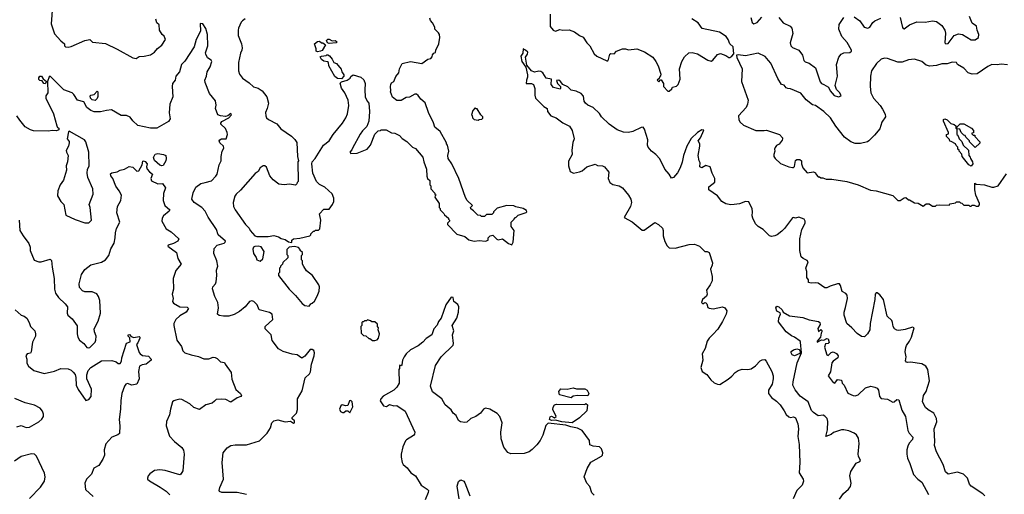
# Model space of a CAD drawing. Extents: x 2086813 to 2278017, y 548126 to 753336.
# Tile 167 of 256: x 2145462 to 2154894, y 616599 to 621146. Entities that reach past the tile are written whole.
import ezdxf

# ---------------------------------------------------------------- set-up
doc = ezdxf.new("R2010")
doc.units = 0

msp = doc.modelspace()

# ---------------------------------------------------------------- linework, layer by layer
at = {"layer": '0CON10XD'}
for points in [[(2145776, 621275), (2145762.2, 621105), (2145795, 621010), (2145855, 620942.5), (2145890, 620915), (2145890, 620895), (2145900, 620885), (2145925, 620881.2), (2145955, 620888.8), (2146085, 620946), (2146135, 620956), (2146160.7, 620930.7), (2146285, 620917.5), (2146395, 620863.8), (2146545, 620778.8), (2146576.4, 620773.6), (2146605, 620792.5), (2146655, 620796), (2146715, 620810), (2146755, 620833.8), (2146781.3, 620868.7), (2146825, 620902.5), (2146858, 620955), (2146847.3, 620987.3), (2146826.7, 621005), (2146800, 621045), (2146796.7, 621095), (2146776.4, 621116.4), (2146765, 621150)], [(2150545, 621200), (2150545, 621080), (2150572.5, 621045), (2150595, 621036.7), (2150635, 621051.2), (2150665, 621046.2), (2150725, 621048.8), (2150778.1, 621028.1), (2150825, 620994.2), (2150859.2, 620979.2), (2150893.3, 620925), (2150922.5, 620895), (2150965, 620820), (2150990, 620795), (2151085, 620752.5), (2151095, 620752.5), (2151102.5, 620765), (2151113.6, 620816.4), (2151125, 620822.5), (2151155, 620820), (2151180, 620845), (2151235, 620867.5), (2151265, 620867.5), (2151295, 620857.5), (2151375, 620866.7), (2151446.1, 620836.1), (2151526.4, 620786.4), (2151556.1, 620746.1), (2151577.5, 620705), (2151602.5, 620625), (2151601.7, 620608.3), (2151590, 620595), (2151588.3, 620581.7), (2151570, 620565), (2151585, 620550), (2151601.7, 620568.3), (2151608.3, 620568.3), (2151630, 620535), (2151630, 620505), (2151671.7, 620461.7), (2151685, 620460), (2151708.3, 620481.7), (2151715, 620500), (2151755, 620510), (2151770, 620525), (2151790, 620575), (2151783.8, 620675), (2151806, 620745), (2151830.9, 620789.1), (2151873, 620827), (2151905, 620832), (2151955, 620817.5), (2152055, 620757.5), (2152085, 620747.5), (2152103, 620757), (2152147, 620813), (2152175, 620822.5), (2152225, 620803.3), (2152255, 620782.5), (2152265, 620782.5), (2152282.5, 620795), (2152301.7, 620818.3), (2152295.8, 620885), (2152265.7, 620915), (2152250, 620955), (2152228.1, 620985), (2152165, 621027.3), (2152000.4, 621060.4), (2151962.5, 621115), (2151902, 621155)], [(2153455, 621173.8), (2153508.8, 621135), (2153550, 621075), (2153585, 621063.9), (2153606.3, 621073.7), (2153635, 621118.1), (2153654.1, 621135.9), (2153710.9, 621159.1)], [(2153896.6, 621166.6), (2153906.5, 621126.5), (2153919.4, 621069.4), (2153925, 621060), (2153935, 621059.2), (2153985, 621095.7), (2154055, 621124.2), (2154135, 621122.9), (2154205, 621134.3), (2154245, 621129.2), (2154295, 621090), (2154323.6, 621043.6), (2154330.6, 621015), (2154323.8, 620925), (2154335, 620914.3), (2154355, 620918.8), (2154415, 620992.5), (2154455, 621010.6), (2154494.6, 621004.6), (2154575, 620954), (2154615, 620954), (2154648, 620975), (2154651.2, 621005), (2154634.3, 621044.3), (2154627.5, 621085), (2154585, 621113.8), (2154560.6, 621175)], [(2147635, 616595.8), (2147545, 616615.8), (2147397, 616617), (2147377, 616627), (2147373.3, 616635), (2147380, 616665), (2147413.8, 616745), (2147401.2, 616905), (2147410, 616995), (2147450, 617045), (2147485, 617065.8), (2147527.3, 617072.7), (2147635, 617073.1), (2147760.2, 617109.8), (2147832.5, 617185), (2147865.6, 617235), (2147877.5, 617285), (2147895, 617304), (2147935, 617311.2), (2148005, 617292), (2148055, 617300), (2148085, 617280.8), (2148095, 617282.5), (2148095, 617303.3), (2148071.2, 617321.2), (2148071.2, 617335), (2148114.3, 617375.7), (2148122.5, 617412.5), (2148123.3, 617515), (2148168.7, 617591.3), (2148196.7, 617715), (2148236.8, 617753.2), (2148247, 617773), (2148258.9, 617845), (2148282.5, 617925), (2148284.7, 617955), (2148278.8, 617975), (2148265, 617986.2), (2148244.1, 617985.9), (2148195, 617923.8), (2148165, 617903.3), (2148120, 617935), (2148071.7, 617941.7), (2147985, 617966.2), (2147942.7, 617992.7), (2147881.7, 618071.7), (2147871.2, 618125), (2147812.5, 618185), (2147815, 618207.5), (2147887.1, 618272.9), (2147879.2, 618325), (2147855, 618342), (2147755, 618367.5), (2147735.4, 618415.4), (2147705.3, 618445.3), (2147685, 618451.1), (2147665, 618445.6), (2147621.1, 618395), (2147569.2, 618350.8), (2147515, 618321.5), (2147465, 618304.4), (2147414.1, 618304.1), (2147373.3, 618313.3), (2147357.5, 618325), (2147365.6, 618384.4), (2147360.5, 618435), (2147330.6, 618495), (2147308.3, 618568.3), (2147311.2, 618585), (2147337.5, 618615), (2147344.3, 618635), (2147350.6, 618695), (2147347.1, 618745), (2147360, 618785), (2147350, 618835), (2147322, 618905), (2147323.8, 618955), (2147355, 618985.5), (2147420.8, 619005), (2147431.4, 619015), (2147432.5, 619025), (2147364, 619085), (2147347.1, 619135), (2147268.6, 619255), (2147240, 619310), (2147207.2, 619347.2), (2147133.8, 619395), (2147111.2, 619425), (2147122.7, 619487.3), (2147148.3, 619541.7), (2147198, 619575), (2147240, 619585), (2147299.7, 619600.3), (2147341.4, 619645), (2147353.3, 619666.7), (2147374, 619756), (2147391.1, 619795), (2147390.6, 619835), (2147403.1, 619885), (2147417.1, 619915), (2147414.4, 619935), (2147379.4, 619965), (2147372.9, 619985), (2147378.8, 619995), (2147395, 620002.9), (2147441.2, 620005), (2147452.5, 620045), (2147450.8, 620065), (2147432.3, 620102.3), (2147387.5, 620145), (2147387.5, 620155), (2147399.3, 620170.7), (2147466.1, 620203.9), (2147492.5, 620235), (2147485, 620247.5), (2147456.7, 620223.3), (2147435, 620218), (2147385, 620223.1), (2147360, 620235), (2147336.4, 620293.6), (2147343, 620327), (2147337.6, 620367.6), (2147279.4, 620439.4), (2147238.9, 620545), (2147236.5, 620565), (2147252.7, 620605), (2147257.5, 620645), (2147286.7, 620695), (2147301.2, 620745), (2147295, 620756.2), (2147261.5, 620781.5), (2147244.4, 620814.4), (2147243.4, 620826.6), (2147265.6, 620894.4), (2147260, 621005), (2147245, 621062.5), (2147215, 621106.2), (2147192.3, 621107.7), (2147194.4, 621035), (2147152.9, 620955), (2147132.9, 620885), (2147043, 620747), (2147012.7, 620717.3), (2146994.4, 620645), (2146957.5, 620605), (2146950, 620565), (2146926.8, 620533.2), (2146923.2, 620506.8), (2146930, 620405), (2146899.6, 620335), (2146894.6, 620254.6), (2146902, 620195), (2146888.3, 620171.7), (2146775, 620105.6), (2146715, 620105.6), (2146593.5, 620133.5), (2146545, 620176), (2146520.3, 620210.3), (2146485, 620228), (2146435, 620228.9), (2146340.6, 620280.6), (2146295, 620276.8), (2146235, 620261.5), (2146175, 620264), (2146145, 620274.7), (2146105.4, 620305), (2146075, 620359.5), (2146015.6, 620375.6), (2145980.3, 620430.3), (2145965, 620444), (2145884.2, 620474.2), (2145755, 620603.3), (2145745, 620597.5), (2145727.5, 620555), (2145732, 620445), (2145713.8, 620415), (2145711.4, 620395), (2145785.7, 620245), (2145818.6, 620128.6), (2145824.2, 620114.2), (2145836.7, 620105), (2145838.3, 620091.7), (2145815, 620080), (2145775, 620084.2), (2145735, 620078.8), (2145595, 620080), (2145565, 620090), (2145515, 620120), (2145464.3, 620184.3), (2145435.6, 620225.6)], [(2147622.5, 621155), (2147596.7, 621135), (2147585, 621122.5), (2147558.8, 621065), (2147554, 621045), (2147556.2, 620995), (2147585.8, 620915.8), (2147594, 620875), (2147591.2, 620855), (2147576.2, 620825), (2147557.1, 620735), (2147558.8, 620655), (2147566.2, 620625), (2147596.7, 620585), (2147661.3, 620541.3), (2147701.7, 620501.7), (2147745, 620488.6), (2147783.9, 620463.9), (2147830.8, 620405), (2147844.2, 620345), (2147834.2, 620295.8), (2147818, 620255), (2147818.8, 620225), (2147826.7, 620205), (2147845, 620188.8), (2147925, 620148), (2147965, 620101.2), (2148065, 620030), (2148097.7, 619997.7), (2148117.7, 619967.7), (2148123.3, 619835), (2148132.5, 619795), (2148127.5, 619785), (2148130, 619595), (2148120, 619585), (2148118.3, 619571.7), (2148105, 619560), (2148045, 619570), (2147995, 619562.5), (2147945, 619570), (2147890.7, 619610.7), (2147859.3, 619649.3), (2147825, 619732.5), (2147810, 619745), (2147793.6, 619746.4), (2147765, 619727.5), (2147745, 619692.5), (2147717, 619673), (2147577, 619513), (2147536.2, 619475), (2147524, 619455), (2147506.2, 619395), (2147511.2, 619355), (2147526.2, 619325), (2147624, 619185), (2147658.9, 619148.9), (2147670.8, 619125), (2147714, 619075), (2147735, 619067.5), (2147843, 619067), (2147895, 619077.5), (2147940, 619065), (2147968.3, 619048.3), (2148005, 619040), (2148038.3, 619018.3), (2148065, 619012.5), (2148070, 619015), (2148070, 619035), (2148085, 619047.5), (2148145, 619052.5), (2148240, 619075), (2148250, 619085), (2148250, 619095), (2148275, 619120), (2148285, 619120), (2148295, 619130), (2148325, 619130), (2148337, 619143), (2148347.5, 619225), (2148333, 619287), (2148375, 619330), (2148425, 619330), (2148457.5, 619375), (2148470, 619405), (2148470, 619435), (2148455, 619477.5), (2148385, 619542.5), (2148335, 619567.5), (2148303.9, 619593.9), (2148270, 619675), (2148260, 619765), (2148265, 619782.5), (2148293.6, 619816.4), (2148371.2, 619945), (2148426.2, 619983.8), (2148463.7, 620046.3), (2148555.4, 620154.6), (2148585.4, 620204.6), (2148601.4, 620245), (2148614, 620325), (2148608, 620375), (2148575.9, 620445.9), (2148545, 620490), (2148533, 620537), (2148545, 620550), (2148597.5, 620565), (2148627.5, 620585), (2148635, 620600), (2148655, 620616.7), (2148730, 620595), (2148758.3, 620568.3), (2148772.5, 620535), (2148767.5, 620475), (2148772.5, 620405), (2148790, 620365), (2148807.5, 620345), (2148812.5, 620265), (2148807.5, 620175), (2148787, 620123), (2148745, 620080), (2148725, 620050), (2148650, 619915), (2148645, 619900), (2148623, 619877), (2148635, 619863.3), (2148695, 619867.5), (2148790, 619905), (2148822.5, 619945), (2148865, 620050), (2148895, 620080), (2148917, 620083), (2148925, 620090), (2148971.7, 620091.7), (2149023, 620063), (2149057, 620057), (2149100, 620035), (2149127, 620007), (2149169.3, 619979.3), (2149223.6, 619923.6), (2149255, 619910), (2149325, 619830), (2149332.5, 619785), (2149360, 619715), (2149362.5, 619645), (2149370, 619625), (2149390, 619605), (2149390, 619565), (2149400, 619555), (2149400, 619525), (2149440, 619485), (2149440, 619475), (2149450, 619465), (2149441.7, 619458.3), (2149440, 619445), (2149480, 619385), (2149480, 619345), (2149488.3, 619338.3), (2149490, 619325), (2149525, 619290), (2149530, 619275), (2149570, 619245), (2149570, 619235), (2149580, 619225), (2149580, 619215), (2149560, 619195), (2149560, 619185), (2149650.7, 619090.7), (2149725, 619067.5), (2149765, 619037.5), (2149815, 619023.3), (2149865, 619030), (2149925, 619023.3), (2149950, 619035), (2149950, 619055), (2149970, 619075), (2149995, 619080), (2150033.3, 619043.3), (2150045, 619037.5), (2150087, 619047), (2150145, 619000), (2150175, 618990)], [(2150175, 618990), (2150190, 619015), (2150197.5, 619125), (2150170, 619165), (2150170, 619205), (2150200, 619235), (2150205, 619250), (2150215, 619250), (2150238.3, 619271.7), (2150315, 619300), (2150320, 619305), (2150318.3, 619318.3), (2150285, 619337.5), (2150215, 619352.5), (2150195, 619362.5), (2150127, 619367), (2150035, 619340), (2150000, 619305), (2150000, 619295), (2149985, 619280), (2149935, 619280), (2149915, 619260), (2149885, 619260), (2149875, 619270), (2149851.7, 619271.7), (2149810, 619315), (2149783.6, 619333.6), (2149780, 619345), (2149800, 619365), (2149747.5, 619415), (2149733, 619443), (2149670, 619625), (2149602.5, 619765), (2149567.5, 619815), (2149562.5, 619845), (2149572.5, 619885), (2149560, 619945), (2149550, 619955), (2149550, 619965), (2149490, 620075), (2149437.5, 620115), (2149426.4, 620156.4), (2149377.5, 620255), (2149345, 620350), (2149303.3, 620383.3), (2149279.3, 620419.3), (2149261.7, 620431.7), (2149248.3, 620431.7), (2149197, 620403), (2149165, 620400), (2149115, 620370), (2149075, 620370), (2149033, 620403), (2149012.5, 620455), (2149017.5, 620465), (2149012.5, 620505), (2149017.5, 620525), (2149025, 620540), (2149047.5, 620555), (2149065, 620600), (2149092.5, 620635), (2149098.8, 620675), (2149125, 620726.7), (2149205, 620743.8), (2149315, 620726.7), (2149373, 620767), (2149400, 620775), (2149411.7, 620788.3), (2149415, 620810), (2149430, 620825), (2149445, 620830), (2149447.5, 620855), (2149476.2, 620915), (2149486.7, 620975), (2149482.5, 621005), (2149475, 621020), (2149440, 621055), (2149440, 621075), (2149417.5, 621115), (2149396.4, 621136.4), (2149389.3, 621159.3)], [(2152464.4, 621165), (2152478.8, 621118.8), (2152495, 621106.2), (2152525, 621119.2), (2152570.5, 621169.5)], [(2152735, 621167.5), (2152775.7, 621115), (2152843.1, 621083.1), (2152858.5, 621065), (2152867.4, 621012.6), (2152841.5, 620925), (2152848.2, 620895), (2152865, 620879.6), (2152925.6, 620855), (2152959.4, 620805), (2152974.4, 620755), (2152985, 620740.8), (2153025, 620728), (2153084.7, 620684.7), (2153129.4, 620549.4), (2153141.2, 620535), (2153165.5, 620525.5), (2153209.7, 620499.7), (2153226, 620465), (2153265, 620420), (2153305, 620406.7), (2153330, 620415), (2153318.8, 620445), (2153285.8, 620475.8), (2153274.3, 620514.3), (2153294.3, 620605), (2153287.9, 620715), (2153309.4, 620785), (2153330.8, 620815), (2153355, 620827.1), (2153415, 620832.7), (2153429.4, 620845), (2153431.1, 620855), (2153387.7, 620927.7), (2153338, 620985), (2153308.8, 621055), (2153310.5, 621099.5), (2153355, 621166.2)], [(2148315, 620837.5), (2148302.5, 620842.5), (2148302.5, 620865), (2148287.5, 620915), (2148315, 620937.5), (2148335, 620940), (2148353, 620923), (2148365, 620922.5), (2148392.5, 620905), (2148359.3, 620850.7), (2148345, 620843.3), (2148315, 620837.5)], [(2148425, 620917.5), (2148410, 620925), (2148402.5, 620947.5), (2148415, 620960), (2148425, 620960), (2148455, 620942.5), (2148485, 620947.5), (2148502.5, 620935), (2148495, 620922.5), (2148425, 620917.5)], [(2148545, 620580), (2148505, 620582.5), (2148480.7, 620600.7), (2148422.5, 620705), (2148420, 620735), (2148411.7, 620741.7), (2148375, 620746.7), (2148352.5, 620765), (2148341.7, 620788.3), (2148353, 620797), (2148397, 620803), (2148405, 620810), (2148415, 620810), (2148428.3, 620798.3), (2148455, 620767.5), (2148472.5, 620735), (2148497.5, 620725), (2148542.5, 620672.5), (2148547.5, 620645), (2148565.9, 620615.9), (2148566.7, 620605), (2148545, 620580)], [(2154706.2, 616585), (2154687, 616603), (2154575, 616675.6), (2154561.2, 616695), (2154541.2, 616755), (2154502.1, 616792.1), (2154445, 616812), (2154355, 616791.2), (2154329.2, 616815), (2154307.1, 616885), (2154243.1, 617005), (2154225.5, 617065), (2154228.5, 617105), (2154221.5, 617225), (2154247.6, 617292.4), (2154244.2, 617325), (2154217.1, 617375), (2154165, 617406.7), (2154139.8, 617429.8), (2154110, 617485), (2154120.8, 617545), (2154144.5, 617585), (2154177.5, 617685), (2154161.1, 617795), (2154142, 617825), (2154105, 617848.6), (2153995, 617865.6), (2153967.5, 617862.5), (2153955.9, 617865.9), (2153948, 617878), (2153952.9, 617915), (2153944.2, 617964.2), (2153950, 618005), (2153955.8, 618025), (2153985.4, 618064.6), (2154005.6, 618105), (2154030, 618195), (2154015, 618201.2), (2153945, 618178), (2153885, 618169.5), (2153865, 618170.9), (2153840.8, 618185), (2153828.6, 618205), (2153824.3, 618244.3), (2153815.8, 618265), (2153771.5, 618305), (2153735.6, 618465), (2153700.9, 618510.9), (2153675, 618528.1), (2153665, 618528.6), (2153655.7, 618515), (2153652.3, 618465), (2153607.5, 618235), (2153604.3, 618175), (2153584.3, 618135.7), (2153555, 618108.8), (2153525, 618110), (2153485, 618138), (2153434, 618195), (2153385.6, 618235.6), (2153360.6, 618315), (2153360.8, 618345), (2153371.4, 618388.6), (2153390.9, 618475), (2153390, 618505), (2153375, 618523.8), (2153341.9, 618541.9), (2153325, 618600), (2153315, 618614), (2153295, 618615.6), (2153225.7, 618594.3), (2153195, 618578), (2153175, 618576.2), (2153111.7, 618621.7), (2153085, 618626.2), (2153045, 618620), (2153018.3, 618628.3), (2153017.5, 618655), (2153003.3, 618675), (2153003.6, 618733.6), (2152993.3, 618765), (2153016, 618825), (2153005, 618840), (2152966.5, 618856.5), (2152947.5, 618875), (2152935.7, 618934.3), (2152933.5, 619045), (2152953.6, 619136.4), (2152985.7, 619195), (2152987.5, 619215), (2152976.7, 619235), (2152925, 619253.8), (2152895, 619243.8), (2152875, 619250), (2152865, 619246), (2152788.8, 619145), (2152761.2, 619118.8), (2152717.5, 619085), (2152695, 619073.8), (2152665, 619070), (2152644.2, 619074.2), (2152585, 619136.7), (2152535, 619163.8), (2152511.3, 619191.3), (2152485, 619243.3), (2152477.5, 619265), (2152481.4, 619305), (2152476.9, 619335), (2152445, 619401.2), (2152415, 619402.5), (2152357.6, 619382.4), (2152305, 619374.3), (2152273.2, 619373.2), (2152225, 619382), (2152188.8, 619405), (2152145, 619458.8), (2152062.5, 619515), (2152063.3, 619545), (2152119.7, 619590.3), (2152121.2, 619625), (2152095.7, 619675.7), (2152075.6, 619735.6), (2152035, 619748.8), (2151995, 619727.5), (2151977.5, 619735), (2151978.8, 619775), (2151970, 619795), (2151962.5, 619845), (2151976.7, 619935), (2151975.6, 619955.6), (2151962.5, 619985), (2151985, 620013.3), (2152015, 620086.7), (2151995, 620090), (2151955, 620065.7), (2151894, 620006), (2151853.8, 619935), (2151820.4, 619845), (2151808.8, 619781.2), (2151788.5, 619725), (2151762.6, 619677.4), (2151725, 619632.5), (2151705, 619627.5), (2151683.8, 619665), (2151642.4, 619712.4), (2151595, 619813.8), (2151556.2, 619855), (2151514, 619885), (2151481.4, 619925), (2151474.4, 619945), (2151479.4, 619995), (2151447.6, 620097.6), (2151435.6, 620115.6), (2151415, 620114.2), (2151335.5, 620074.5), (2151295, 620065.6), (2151245, 620068.1), (2151185, 620090), (2151107.1, 620145), (2151035, 620214), (2151015, 620246.2), (2150953.9, 620303.9), (2150905, 620326.6), (2150880.8, 620345), (2150869.1, 620365), (2150864, 620414), (2150839.1, 620439.1), (2150792.4, 620462.4), (2150745, 620471.8), (2150711.9, 620501.9), (2150664.1, 620524.1), (2150642.1, 620555), (2150625, 620566.6), (2150605.6, 620564.4), (2150614.7, 620534.7), (2150641.9, 620505), (2150643.9, 620486.1), (2150639.2, 620480.8), (2150575, 620497.5), (2150554, 620524), (2150556, 620575), (2150506.2, 620585), (2150474, 620635), (2150455, 620650), (2150435, 620653.1), (2150395, 620644), (2150366.1, 620656.1), (2150319.4, 620709.4), (2150306.9, 620785), (2150326, 620815), (2150328.6, 620835), (2150308.8, 620855), (2150285, 620866.7), (2150282, 620825), (2150263.5, 620795), (2150273.1, 620745), (2150309.5, 620689.5), (2150326.6, 620616.6), (2150327.1, 620595), (2150316, 620565), (2150313.3, 620535), (2150365, 620535.8), (2150383.8, 620525), (2150395.8, 620485), (2150397.7, 620422.3), (2150404.5, 620394.5), (2150482.5, 620315), (2150515.8, 620295.8), (2150517.5, 620265), (2150550, 620225), (2150601.2, 620205), (2150665, 620158.5), (2150728.6, 620125), (2150754.2, 620085), (2150772.9, 620005), (2150761.4, 619968.6), (2150750, 619895), (2150753.3, 619855), (2150720.4, 619789.6), (2150718.1, 619745), (2150735, 619690), (2150765.5, 619674.5), (2150825, 619686.9), (2150851.4, 619698.6), (2150895, 619734.5), (2150975, 619760), (2150997.7, 619747.7), (2151045, 619746), (2151065, 619736.2), (2151106, 619685), (2151100.6, 619625), (2151114.5, 619584.5), (2151145, 619567.1), (2151205, 619552.5), (2151235, 619535.8), (2151293.1, 619465), (2151315.6, 619425), (2151321.9, 619395), (2151312.2, 619355), (2151251.7, 619251.7), (2151327.6, 619207.6), (2151425, 619128), (2151445, 619128.8), (2151545, 619203.8), (2151581.2, 619185), (2151618.5, 619148.5), (2151626.5, 619125), (2151624.6, 619074.6), (2151641.2, 619021.2), (2151665, 618978), (2151685, 618959.5), (2151741.8, 618958.2), (2151875, 618991.4), (2151925, 618996.2), (2151975, 618976), (2152025, 618926.2), (2152046.1, 618926.1), (2152066.2, 618915), (2152098.9, 618815), (2152096.4, 618793.6), (2152077.8, 618755), (2152096.9, 618685), (2152094.4, 618645), (2152077.5, 618605), (2152040, 618555), (2152046, 618515), (2152041.7, 618498.3), (2152003.3, 618465), (2151993.8, 618435), (2152005, 618423.3), (2152025, 618437.5), (2152035, 618432.5), (2152043.6, 618423.6), (2152055, 618387.5), (2152065, 618383.3), (2152105, 618374.2), (2152195, 618394), (2152216, 618385), (2152235.7, 618355), (2152228.6, 618325), (2152195.6, 618255), (2152149.1, 618180.9), (2152101.5, 618128.5), (2152065, 618094.2), (2152046.7, 618065), (2152029.2, 617995), (2152000, 617945), (2152006.5, 617885), (2151987.1, 617815), (2151998, 617775), (2152045.5, 617745.5), (2152082.5, 617695), (2152115, 617667.8), (2152145, 617653.3), (2152169.3, 617650.7), (2152248.5, 617701.5), (2152285, 617730.6), (2152314.2, 617765.8), (2152344.2, 617785.8), (2152382.9, 617797.1), (2152435.9, 617794.1), (2152468.9, 617801.1), (2152511.5, 617828.5), (2152555, 617877.1), (2152575, 617888.1), (2152599.1, 617889.1), (2152612.9, 617875), (2152666.4, 617776.4), (2152680.6, 617735), (2152681.1, 617705), (2152669.4, 617655), (2152636.4, 617595), (2152635, 617564), (2152663.3, 617525), (2152712.6, 617492.6), (2152746.7, 617456.7), (2152785, 617397.5), (2152805, 617364.4), (2152830.3, 617340.3), (2152845, 617336), (2152875, 617342), (2152892.7, 617332.7), (2152914.5, 617274.5), (2152922.4, 617227.6), (2152916.7, 617153.3), (2152927.6, 617075), (2152934.2, 616905), (2152929.6, 616805), (2152966.7, 616745), (2152971.5, 616725), (2152957.8, 616685), (2152905.4, 616635), (2152871.6, 616555)], [(2154925, 620713.3), (2154865, 620720), (2154825, 620713.8), (2154775, 620716.7), (2154735, 620698), (2154635, 620625.6), (2154585, 620622.2), (2154547.3, 620637.3), (2154505, 620680), (2154446.1, 620716.1), (2154435, 620736), (2154395, 620739.2), (2154345, 620724), (2154295, 620722.5), (2154244.5, 620705.5), (2154181.7, 620701.7), (2154145, 620710.8), (2154105, 620746), (2154035, 620766.7), (2153975, 620760), (2153915, 620739.2), (2153875, 620738), (2153775, 620773.8), (2153745, 620778), (2153712.7, 620767.3), (2153668.8, 620725), (2153622, 620655), (2153610.8, 620605), (2153607.5, 620505), (2153614.2, 620445), (2153640, 620395), (2153703.3, 620325), (2153728.3, 620288.3), (2153751.7, 620241.7), (2153756, 620215), (2153720, 620165), (2153700.7, 620099.3), (2153651.2, 620038.8), (2153596.7, 619985), (2153583.9, 619976.1), (2153515, 619960), (2153465, 619959.4), (2153425, 619974.3), (2153361.5, 620021.5), (2153280.8, 620125), (2153228, 620205), (2153165, 620266.2), (2153085, 620322.5), (2153055, 620330), (2152995, 620378.8), (2152945, 620442), (2152845, 620482.5), (2152820, 620485), (2152805, 620492.5), (2152785, 620516.7), (2152760, 620525), (2152725, 620582.5), (2152658.3, 620728.3), (2152636, 620756), (2152602.6, 620792.6), (2152535, 620825.8), (2152415, 620798), (2152345, 620810), (2152330, 620805), (2152333, 620783), (2152382.5, 620675), (2152376.7, 620555), (2152439.2, 620375), (2152434.2, 620335), (2152420, 620305), (2152348, 620225), (2152351.2, 620185), (2152362.7, 620162.7), (2152394.2, 620134.2), (2152515, 620083.3), (2152595, 620082.5), (2152615, 620087.5), (2152740, 620045), (2152770, 620015), (2152770, 620005), (2152765, 619990), (2152736.4, 619953.6), (2152710.7, 619939.3), (2152698.3, 619921.7), (2152693.3, 619905), (2152696.7, 619885), (2152687.5, 619855), (2152687.5, 619835), (2152697.5, 619815), (2152749.3, 619769.3), (2152830, 619735), (2152865, 619730), (2152875, 619730), (2152885, 619740), (2152895, 619797.5), (2152905, 619807.5), (2152935, 619807.5), (2152950, 619795), (2152950, 619765), (2152965, 619727.5), (2153005, 619680), (2153065, 619687.5), (2153085, 619680), (2153091.7, 619661.7), (2153111.7, 619641.7), (2153125, 619640), (2153135, 619630), (2153155, 619630), (2153188.3, 619618.3), (2153243, 619617), (2153385, 619596.2), (2153495, 619562.5), (2153613, 619513), (2153666.4, 619506.4), (2153825, 619460), (2153875, 619412.5), (2153897, 619413), (2153935, 619440), (2153951.7, 619441.7), (2153975, 619420), (2153985, 619420), (2154035, 619390), (2154067.5, 619387.5), (2154115, 619360), (2154145, 619380), (2154175, 619380), (2154205, 619360), (2154235, 619360), (2154245, 619370), (2154275, 619372.5), (2154365, 619370), (2154375, 619380), (2154425, 619390), (2154435, 619400), (2154465, 619400), (2154475, 619390), (2154488.3, 619388.3), (2154505, 619370), (2154555, 619370), (2154565, 619360), (2154575, 619360), (2154585, 619370), (2154605, 619370), (2154625, 619360), (2154645, 619360)], [(2145705, 620532.5), (2145693.6, 620533.6), (2145678.8, 620558.8), (2145655, 620564), (2145645, 620573.8), (2145645, 620590), (2145654, 620606), (2145670, 620605), (2145688.3, 620578.3), (2145720, 620555), (2145705, 620532.5)], [(2146185, 620372.5), (2146155, 620377.5), (2146141.2, 620395), (2146137.5, 620415), (2146145, 620422.5), (2146175, 620430), (2146205, 620460), (2146210, 620455), (2146211.7, 620408.3), (2146205, 620390), (2146185, 620372.5)], [(2149855, 620182.5), (2149865, 620190), (2149888.3, 620191.7), (2149898.3, 620201.7), (2149900, 620215), (2149880, 620235), (2149845, 620290), (2149835, 620290), (2149825, 620300), (2149803, 620277), (2149790, 620235), (2149797, 620227), (2149800, 620205), (2149815, 620190), (2149855, 620182.5)], [(2154575, 619741.2), (2154552.5, 619755), (2154490, 619835), (2154487, 619857), (2154460, 619885), (2154460, 619895), (2154450, 619905), (2154450, 619925), (2154431.7, 619941.7), (2154426.4, 619956.4), (2154385, 619980), (2154371.7, 619981.7), (2154368.3, 619998.3), (2154340, 620025), (2154340, 620045), (2154358.3, 620051.7), (2154360, 620065), (2154310, 620175), (2154311.7, 620188.3), (2154323, 620197), (2154345, 620187.5), (2154381.7, 620151.7), (2154415, 620140), (2154428.3, 620128.3), (2154430, 620105), (2154440, 620100), (2154440, 620045), (2154448.3, 620038.3), (2154460, 620005), (2154488.3, 619978.3), (2154500, 619945), (2154550, 619895), (2154553, 619843), (2154568.3, 619828.3), (2154570, 619815), (2154590, 619785), (2154592.5, 619765), (2154575, 619741.2)], [(2154615, 619920), (2154560, 619975), (2154560, 619985), (2154525, 620020), (2154520, 620035), (2154505, 620040), (2154480, 620065), (2154468.3, 620098.3), (2154440, 620100), (2154441.7, 620118.3), (2154471.7, 620148.3), (2154507, 620147), (2154580, 620105), (2154600, 620085), (2154598.3, 620061.7), (2154581.7, 620058.3), (2154581.7, 620051.7), (2154595, 620040), (2154610, 620040), (2154610, 620025), (2154660, 619975), (2154658.3, 619961.7), (2154615, 619920)], [(2146085, 619198.8), (2146125, 619200), (2146148.8, 619225), (2146136.2, 619345), (2146126.7, 619375), (2146166.2, 619475), (2146161.8, 619525), (2146116.2, 619635), (2146108.8, 619675), (2146111.2, 619715), (2146128.3, 619741.7), (2146124.1, 619875.9), (2146095.6, 619975), (2146084, 619995), (2145935, 620077.5), (2145928.3, 620071.7), (2145917.5, 620005), (2145935, 619980), (2145937.5, 619965), (2145930, 619935), (2145908.3, 619891.7), (2145909.2, 619875), (2145926.2, 619845), (2145919.2, 619785), (2145905.8, 619745), (2145909.2, 619705), (2145881.7, 619608.3), (2145851.2, 619565), (2145826.2, 619505), (2145823, 619457), (2145856.2, 619405), (2145886, 619375), (2145904.4, 619274.4), (2145991.9, 619231.9), (2146085, 619198.8)], [(2146825, 619745.7), (2146805, 619752.9), (2146755, 619796.2), (2146744.3, 619825.7), (2146761.2, 619858.8), (2146786.1, 619863.9), (2146840, 619855), (2146863, 619843), (2146866.4, 619816.4), (2146861.2, 619795), (2146835, 619749.2), (2146825, 619745.7)], [(2145456, 619225), (2145464.2, 619125), (2145495.5, 619075.5), (2145550.3, 619000.3), (2145562.5, 618965), (2145563.3, 618935), (2145600.5, 618840.5), (2145645, 618826.7), (2145667, 618827), (2145755, 618850), (2145768.3, 618838.3), (2145772.5, 618775), (2145793.3, 618665), (2145796.9, 618565), (2145805, 618526.7), (2145834, 618485), (2145898.8, 618425), (2145920, 618395), (2145916.7, 618335), (2145923.9, 618313.9), (2145965, 618280), (2146011.7, 618211.7), (2146012.5, 618135), (2146018.8, 618105), (2146036.1, 618076.1), (2146075, 618043.8), (2146104, 618005), (2146125, 618000.6), (2146135, 618005.7), (2146184.2, 618055), (2146191.9, 618075), (2146194.3, 618115), (2146177.5, 618155), (2146175.7, 618185), (2146215, 618256.7), (2146236.2, 618335), (2146229.5, 618455), (2146218.2, 618495), (2146200.3, 618520.3), (2146157.9, 618537.9), (2146085, 618540), (2146065, 618546.9), (2146035, 618581.2), (2146031.1, 618615), (2146055.6, 618705), (2146085, 618752), (2146145, 618795.6), (2146245, 618822.7), (2146285.6, 618845), (2146315.4, 618885), (2146335, 618952), (2146367.1, 619005), (2146377.5, 619055), (2146378.5, 619105), (2146389.1, 619145), (2146420.6, 619205), (2146392.5, 619295), (2146400, 619355), (2146431.2, 619415), (2146436.7, 619465), (2146416.2, 619505), (2146381.7, 619551.7), (2146354.5, 619624.5), (2146335, 619650), (2146332.2, 619667.8), (2146345, 619680), (2146395, 619689.2), (2146424.6, 619705.4), (2146467.5, 619715), (2146511.2, 619738.8), (2146545, 619734), (2146585, 619695.6), (2146602.7, 619697.3), (2146634.3, 619755), (2146640.8, 619789.2), (2146646.7, 619793.3), (2146665, 619788), (2146682.5, 619765), (2146678.1, 619735), (2146682.2, 619715), (2146705, 619687.1), (2146733.8, 619665), (2146716.7, 619625), (2146725, 619602.5), (2146783.9, 619573.9), (2146830, 619575), (2146858, 619535), (2146839.1, 619480.9), (2146835.6, 619415), (2146851.4, 619365), (2146900, 619325), (2146895, 619311.2), (2146840.8, 619265), (2146827.5, 619245), (2146824.1, 619215.9), (2146865, 619142.5), (2146912.3, 619112.3), (2146988, 619045), (2146976.7, 619025), (2146935, 619001.8), (2146883.3, 618985), (2146882.5, 618975), (2146964.3, 618914.3), (2146977.4, 618857.4), (2147010, 618805), (2146958.6, 618741.4), (2146932.5, 618665), (2146934, 618565), (2146924, 618515), (2146931.2, 618475), (2146926.7, 618445), (2146935, 618431.2), (2146997.5, 618395), (2147065, 618391.2), (2147078.3, 618378.3), (2147055.8, 618345), (2146995, 618308.6), (2146958.6, 618275), (2146938.1, 618235), (2146937.5, 618215), (2146967.1, 618075), (2147010.6, 618015), (2147025, 617972), (2147045, 617955.7), (2147105, 617934.5), (2147175, 617919.2), (2147225, 617898), (2147275, 617898), (2147315, 617913.3), (2147335, 617910), (2147355, 617900), (2147385, 617867.5), (2147425, 617860), (2147430, 617845), (2147486.6, 617766.6), (2147493.2, 617703.2), (2147531.7, 617601.7), (2147576, 617565), (2147586.7, 617545), (2147580, 617535), (2147545, 617524.3), (2147485, 617482.5), (2147436.8, 617506.8), (2147395, 617510), (2147345, 617505.8), (2147328.9, 617491.1), (2147306.8, 617473.2), (2147246.7, 617455), (2147185, 617412.5), (2147130.7, 617430.7), (2147092, 617465), (2147015, 617507.1), (2146995, 617510.8), (2146957.7, 617502.3), (2146937.5, 617495), (2146926.4, 617483.6), (2146905.8, 617414.2), (2146898.3, 617361.7), (2146868, 617295), (2146866, 617255), (2146896.2, 617155), (2146945, 617103.8), (2147015, 617048.8), (2147032.3, 617022.3), (2147036, 616985), (2147023.3, 616825), (2147005, 616792.5), (2146995, 616786.7), (2146855, 616825.7), (2146805, 616832.5), (2146755, 616828), (2146710, 616795), (2146693.3, 616775), (2146686.7, 616755), (2146687.5, 616745), (2146705, 616726.7), (2146808.7, 616668.7), (2146865, 616628), (2146900, 616595)], [(2154645, 619360), (2154657.5, 619372.5), (2154657.5, 619385), (2154622.5, 619465), (2154610, 619515), (2154611.7, 619578.3), (2154625, 619570), (2154705, 619563.8), (2154775, 619542), (2154795, 619541.2), (2154835, 619553.3), (2154915, 619668.8)], [(2147765, 618832.5), (2147790, 618855), (2147802.5, 618925), (2147775, 618968.8), (2147746.8, 618976.8), (2147715, 618974), (2147701.2, 618965), (2147694, 618946), (2147701.2, 618905), (2147727, 618867), (2147732.5, 618845), (2147765, 618832.5)], [(2148235, 618402.5), (2148250, 618425), (2148265, 618430), (2148285, 618450), (2148311.7, 618498.3), (2148330, 618545), (2148332.5, 618585), (2148327.5, 618605), (2148267.5, 618695), (2148210.7, 618740.7), (2148185, 618780), (2148172.5, 618805), (2148170, 618835), (2148160, 618845), (2148160, 618885), (2148170, 618895), (2148170, 618915), (2148150, 618935), (2148150, 618945), (2148131.7, 618961.7), (2148095, 618972.5), (2148043, 618967), (2148020, 618945), (2148020, 618895), (2148030, 618885), (2148030, 618865), (2147981.7, 618818.3), (2147980, 618805), (2147960, 618785), (2147960, 618775), (2147950, 618765), (2147950, 618725), (2147940, 618715), (2147942.5, 618695), (2148042.7, 618562.7), (2148105, 618502.5), (2148167, 618427), (2148195, 618407.5), (2148235, 618402.5)], [(2150371.9, 617028.1), (2150342.7, 617007.3), (2150295, 616988.8), (2150167, 616987), (2150139.3, 616999.3), (2150099.3, 617049.3), (2150075, 617130), (2150070, 617195), (2150083.8, 617285), (2150060, 617345), (2150035, 617373.3), (2149965.5, 617415.5), (2149925, 617423.8), (2149906.1, 617413.9), (2149875, 617377.5), (2149830, 617345), (2149785, 617325.7), (2149745, 617291.4), (2149725, 617285.7), (2149685, 617293.3), (2149665, 617306), (2149643.5, 617353.5), (2149615.8, 617375.8), (2149595, 617406.7), (2149536.2, 617455), (2149506, 617515), (2149415, 617580), (2149395.7, 617635), (2149445.7, 617834.3), (2149498.8, 617915), (2149613.8, 618026.2), (2149618.2, 618045), (2149608, 618125), (2149621.1, 618165), (2149604.2, 618215), (2149649.5, 618285), (2149665, 618342.5), (2149668.2, 618395), (2149658.7, 618418.7), (2149621.4, 618445), (2149614.4, 618484.4), (2149595, 618486.2), (2149543.6, 618415), (2149498.6, 618285), (2149474.5, 618255.5), (2149460.7, 618219.3), (2149430.6, 618185), (2149411.4, 618125), (2149355, 618090), (2149323.8, 618056.2), (2149278.9, 618021.1), (2149205, 617984), (2149164.5, 617945.5), (2149145, 617916), (2149130, 617885), (2149121.7, 617838.3), (2149115, 617830), (2149105, 617837.5), (2149100, 617825), (2149100, 617805), (2149094, 617796), (2149095.6, 617665), (2149075.6, 617625), (2149045, 617597.3), (2148945, 617539.2), (2148921.2, 617515), (2148916, 617495), (2148947.8, 617447.8), (2148975, 617441.4), (2149005, 617460.4), (2149045, 617445.7), (2149075, 617449.4), (2149155, 617394), (2149245.8, 617195), (2149243.9, 617176.1), (2149235, 617163.3), (2149167.7, 617122.3), (2149158.8, 617111.2), (2149132.9, 617055), (2149116, 616985), (2149115.9, 616955.9), (2149125.8, 616905), (2149136, 616885), (2149173.2, 616853.2), (2149208.8, 616805), (2149254, 616775), (2149308, 616685), (2149365, 616648.8), (2149376.7, 616635), (2149376.2, 616615), (2149347.5, 616545)], [(2145420, 618365), (2145476.4, 618316.4), (2145505, 618306.2), (2145531.2, 618285), (2145553.8, 618245), (2145566.7, 618205), (2145606.2, 618165), (2145613.8, 618135), (2145612, 618115), (2145586.2, 618055), (2145573.3, 617965), (2145565, 617952.5), (2145535, 617944), (2145521.9, 617925), (2145530, 617895), (2145529.2, 617855), (2145547.3, 617827.3), (2145596.7, 617785), (2145695, 617756.4), (2145795, 617779.1), (2145855, 617802.7), (2145925, 617802.2), (2145955, 617787.8), (2145975, 617770), (2145993.1, 617745), (2146001.4, 617718.6), (2146004.5, 617645), (2146021.5, 617601.5), (2146095, 617497.5), (2146125, 617506.7), (2146145.7, 617534.3), (2146150.5, 617605), (2146105.6, 617705), (2146105, 617742.5), (2146118.2, 617785), (2146145, 617814.3), (2146245, 617878.9), (2146345, 617880.8), (2146387.1, 617867.1), (2146405, 617852.5), (2146425, 617853.3), (2146436.7, 617875), (2146439.2, 617905), (2146484.1, 618045.9), (2146521.7, 618058.3), (2146517, 618097), (2146500, 618115), (2146500, 618125), (2146515, 618130), (2146531.2, 618111.2), (2146555, 618100), (2146605, 618110), (2146612.5, 618105), (2146613.8, 618095), (2146595, 618050), (2146580, 618035), (2146605, 617957.5), (2146615, 617943.3), (2146638.3, 617928.3), (2146695, 617923.3), (2146722.5, 617895), (2146722.5, 617885), (2146674.1, 617845.9), (2146635, 617839.2), (2146610.8, 617825), (2146600, 617775), (2146605, 617703.8)], [(2153047.5, 617402.5), (2153014.7, 617484.7), (2152938.3, 617538.3), (2152890.2, 617600.2), (2152869.4, 617645), (2152871.1, 617675), (2152910.9, 617859.1), (2152952.5, 617955), (2152942.5, 618055), (2152936.7, 618066.7), (2152884.2, 618104.2), (2152855, 618117.1), (2152805, 618155.8), (2152732.1, 618252.1), (2152733.1, 618285), (2152751.2, 618325), (2152745.8, 618335.8), (2152714.6, 618354.6), (2152705.7, 618385), (2152715, 618402), (2152733.8, 618395), (2152765, 618365.8), (2152774.2, 618344.2), (2152835, 618310), (2152965, 618291.2), (2153025, 618270.6), (2153115, 618253.1), (2153125.6, 618245), (2153128.6, 618225), (2153108.3, 618188.3), (2153115, 618160), (2153135, 618176.7), (2153145, 618167.5), (2153146.7, 618155), (2153138.3, 618141.7), (2153134, 618105), (2153101.2, 618065), (2153102.5, 618055), (2153142.3, 618077.7), (2153165, 618076.7), (2153195, 618092.5), (2153205, 618087.5), (2153217, 618053), (2153206.4, 618043.6), (2153180, 618040), (2153172.1, 618007.9), (2153192.5, 617935), (2153205, 617930), (2153235, 617958), (2153255, 617963.8), (2153285, 617946.7), (2153301.2, 617925), (2153300, 617905), (2153255, 617873.3), (2153242.4, 617857.6), (2153228.8, 617771.2), (2153206.2, 617735), (2153255, 617668.8), (2153268.8, 617665), (2153295, 617698), (2153335, 617692.5), (2153341.2, 617665), (2153358.8, 617645), (2153395, 617568.8), (2153445, 617544.3), (2153465, 617541.9), (2153495, 617553.3), (2153565, 617619.4), (2153615, 617634), (2153655, 617626), (2153676.7, 617615), (2153687.5, 617597.5), (2153697, 617537), (2153715, 617518), (2153775, 617509.2), (2153825, 617482.9), (2153838.8, 617485), (2153865, 617505.8), (2153885, 617503.3), (2153911.5, 617405), (2153948.1, 617345), (2153971.2, 617211.2), (2153983.8, 617185), (2154017.5, 617145), (2154013.3, 617125), (2153981.2, 617088.8), (2153969.5, 617060.5), (2153959.2, 617025), (2153958.5, 616985), (2153965.6, 616945), (2153990, 616895), (2154025, 616788.8), (2154065, 616742.5), (2154105.3, 616715.3), (2154167.1, 616597.1)], [(2148865, 618072.5), (2148885, 618080), (2148900, 618095), (2148907.5, 618135), (2148897.5, 618175), (2148900, 618195), (2148890, 618205), (2148888.3, 618228.3), (2148865, 618250), (2148835, 618250), (2148821.7, 618261.7), (2148795, 618270), (2148785, 618260), (2148765, 618260), (2148755, 618250), (2148745, 618250), (2148740, 618245), (2148740, 618215), (2148730, 618205), (2148731.7, 618141.7), (2148755, 618120), (2148778.3, 618118.3), (2148805, 618090), (2148815, 618090), (2148843, 618073), (2148865, 618072.5)], [(2152885, 617924.2), (2152862.5, 617935), (2152850.8, 617955), (2152852.9, 617967.1), (2152875, 617983.3), (2152905, 617993.8), (2152930, 617985), (2152940, 617965), (2152933.6, 617946.4), (2152885, 617924.2)], [(2146605, 617703.8), (2146583.3, 617655), (2146535, 617643.3), (2146495, 617660.8), (2146480, 617655), (2146465, 617636), (2146441.4, 617565), (2146432.1, 617497.9), (2146428.6, 617415), (2146414.2, 617315), (2146420.8, 617255), (2146417.7, 617182.3), (2146401.2, 617168.8), (2146343.2, 617146.8), (2146286.4, 617083.6), (2146270, 617025), (2146274, 616975), (2146258.8, 616935), (2146218.8, 616875), (2146170.9, 616849.1), (2146148.7, 616791.3), (2146102.5, 616745), (2146085.8, 616705), (2146092.9, 616645), (2146165, 616576.7)], [(2150745, 617522.5), (2150632.5, 617552.5), (2150626.7, 617585), (2150645, 617610), (2150705, 617607.5), (2150765, 617617.5), (2150795, 617610), (2150875, 617610), (2150897.5, 617595), (2150913.3, 617565), (2150905, 617543.3), (2150805, 617546.7), (2150765, 617540), (2150745, 617522.5)], [(2145435, 617246.2), (2145475, 617257.5), (2145525, 617238), (2145555, 617241.2), (2145645, 617293.3), (2145675, 617320), (2145688.8, 617345), (2145690, 617365), (2145680, 617395), (2145658, 617425), (2145605, 617454.2), (2145515, 617474.4), (2145415, 617516)], [(2148625, 617380), (2148653.6, 617436.4), (2148646.2, 617485), (2148635, 617497.5), (2148622.5, 617495), (2148605, 617450), (2148585, 617447.5), (2148550, 617455), (2148537.5, 617445), (2148526.7, 617415), (2148535, 617392.5), (2148553, 617383), (2148567, 617383), (2148585, 617397.5), (2148605, 617397.5), (2148625, 617380)], [(2150755, 617282.5), (2150654.1, 617294.1), (2150595, 617310), (2150555, 617306.7), (2150537.5, 617315), (2150545, 617342.5), (2150555, 617347.5), (2150585, 617332.5), (2150600, 617345), (2150570.5, 617410.5), (2150572.5, 617435), (2150585, 617456.2), (2150605, 617462.5), (2150875, 617460), (2150885, 617470), (2150900, 617455), (2150895, 617400), (2150825, 617332.5), (2150755, 617282.5)], [(2153315, 616552.5), (2153354.7, 616605.3), (2153401.2, 616648.8), (2153420, 616675), (2153425.4, 616705), (2153414.5, 616775), (2153422.8, 616817.2), (2153475, 616896.2), (2153508.3, 616911.7), (2153516.4, 616923.6), (2153496.2, 616965), (2153494.4, 616984.4), (2153504.5, 617085), (2153497.2, 617137.2), (2153477.4, 617167.4), (2153455, 617185.5), (2153405, 617207.3), (2153358, 617218), (2153332.7, 617217.3), (2153258.1, 617191.9), (2153235, 617171.2), (2153183, 617153), (2153200, 617215), (2153203.3, 617295), (2153195.7, 617325), (2153175, 617348), (2153157, 617357), (2153111.9, 617351.9), (2153065, 617381.2), (2153047.5, 617402.5)], [(2150965, 616590), (2150943.9, 616613.9), (2150922, 616675), (2150894.3, 616705), (2150870, 616765), (2150897.5, 616845), (2150931.9, 616908.1), (2151035, 616965.8), (2151045.8, 616975), (2151049.2, 616995), (2151033.8, 617035), (2151015, 617053.8), (2150955, 617059.2), (2150925, 617073.8), (2150920, 617115), (2150849.5, 617209.5), (2150805, 617231.5), (2150740, 617245), (2150695, 617262.5), (2150525, 617278.8), (2150502.8, 617257.2), (2150474, 617165), (2150448, 617115), (2150416.8, 617073.2), (2150371.9, 617028.1)], [(2145555, 616557.5), (2145661.9, 616668.1), (2145698.5, 616725), (2145705.4, 616765), (2145700.5, 616800.5), (2145622.9, 616965), (2145605, 616982.9), (2145575, 616986.7), (2145475, 616960.5), (2145413.3, 616916.7)], [(2149673.1, 616555), (2149652.7, 616677.3), (2149665, 616720), (2149680, 616735), (2149687, 616737), (2149715, 616723.3), (2149727.6, 616707.6), (2149775, 616583.3)]]:
    msp.add_lwpolyline(points, dxfattribs=at)

doc.saveas('drawing.dxf')
